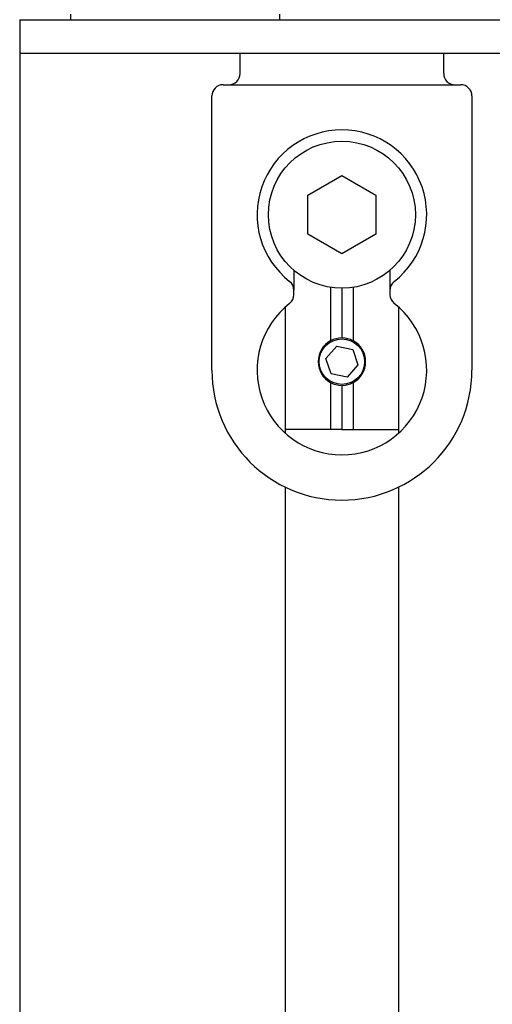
# Model space of a CAD drawing. Extents: x 1107 to 4046, y 937 to 3355.
# Tile 180 of 256: x 2082 to 2124, y 1772 to 1859. Entities that reach past the tile are written whole.
import ezdxf

# ---------------------------------------------------------------- set-up
doc = ezdxf.new("R2010")
doc.units = 0
doc.layers.add('KF_VIDA_L___C_REAR', color=7, linetype='CONTINUOUS')

# ---------------------------------------------------------------- blocks, each defined once
blk = doc.blocks.new('KF_VIDA_L___C_REAR')
at = {"layer": 'KF_VIDA_L___C_REAR'}
for p, q in [((-105, 170), (-86, 170)), ((-105, 170), (-105, 167)), ((-100.5, 170.5), (-100.5, 170)), ((-86, 170), (86, 170)), ((-82, 170), (-82, 170.5)), ((-105, 167), (-105, 3)), ((-86, 167), (-105, 167)), ((86, 167), (-86, 167)), ((-85.5, 165.25), (-85.5, 167)), ((-67.5, 165.25), (-67.5, 167)), ((-87, 164.25), (-66, 164.25)), ((-88, 139), (-88, 163.25)), ((-65, 163.25), (-65, 139)), ((-79.5, 154.482051), (-76.5, 156.214102)), ((-76.5, 156.214102), (-73.5, 154.482051)), ((-79.5, 151.017949), (-79.5, 154.482051)), ((-73.5, 154.482051), (-73.5, 151.017949)), ((-76.5, 149.285898), (-79.5, 151.017949)), ((-73.5, 151.017949), (-76.5, 149.285898)), ((-80.75, 147.831921), (-80.75, 146.065129)), ((-72.25, 147.831921), (-72.25, 146.065129)), ((-80.75, 145.684871), (-80.75, 146.065129)), ((-77.5, 146.327384), (-77.5, 141.596619)), ((-76.5, 146.25), (-76.5, 141.88424)), ((-75.5, 146.327384), (-75.5, 141.596619)), ((-72.25, 146.065129), (-72.25, 145.684871)), ((-81.5, 133.40983), (-81.5, 144.59017)), ((-71.5, 144.59017), (-71.5, 133.40983)), ((-77.914884, 140.035372), (-76.960303, 141.118011)), ((-76.960303, 141.118011), (-75.545419, 140.83264)), ((-75.545419, 140.83264), (-75.085116, 139.464628)), ((-77.454581, 138.66736), (-77.914884, 140.035372)), ((-75.085116, 139.464628), (-76.039697, 138.381989)), ((-76.039697, 138.381989), (-77.454581, 138.66736)), ((-77.5, 137.903381), (-77.5, 133.75)), ((-75.5, 137.903381), (-75.5, 133.75)), ((-76.5, 137.61576), (-76.5, 133.75)), ((-77.5, 133.75), (-81.5, 133.75)), ((-76.5, 133.75), (-77.5, 133.75)), ((-76.5, 133.75), (-75.5, 133.75)), ((-75.5, 133.75), (-71.5, 133.75)), ((-81.5, 3), (-81.5, 128.643842)), ((-71.5, 128.643842), (-71.5, 3))]:
    blk.add_line(p, q, dxfattribs=at)
for centre, radius in [((-76.5, 152.75), 6.5), ((-76.5, 139.75), 2.00924)]:
    blk.add_circle(centre, radius, dxfattribs=at)
for centre, radius, start, end in [((-86.5, 165.25), 1, 270, 0), ((-66.5, 165.25), 1, 180, 270), ((-87, 163.25), 1, 90, 180), ((-66, 163.25), 1, 0, 90), ((-76.5, 152.75), 7.5, 308.1445131, 231.8554869), ((-81.75, 146.065129), 1, 0, 51.8554869), ((-71.25, 146.065129), 1, 128.1445131, 180), ((-81.75, 145.684871), 1, 308.1445131, 0), ((-71.25, 145.684871), 1, 180, 231.8554869), ((-76.5, 139), 7.5, 128.1445131, 51.8554869), ((-76.5, 139.75), 2.1, 118.43689015, 241.56310985), ((-76.5, 139.75), 2.1, 90.93423544, 118.43689015), ((-76.5, 139.75), 2.1, 61.56310985, 89.06576456), ((-76.5, 139.75), 2.1, 298.43689015, 61.56310985), ((-76.5, 139), 11.5, 180, 0), ((-76.5, 139.75), 2.1, 241.56310985, 269.06576456), ((-76.5, 139.75), 2.1, 270.93423544, 298.43689015)]:
    blk.add_arc(centre, radius, start, end, dxfattribs=at)

msp = doc.modelspace()

# ---------------------------------------------------------------- block references
at = {"layer": 'KF_VIDA_L___C_REAR'}
msp.add_blockref('KF_VIDA_L___C_REAR', (2186.979, 1689.213), dxfattribs=at)

doc.saveas('drawing.dxf')
